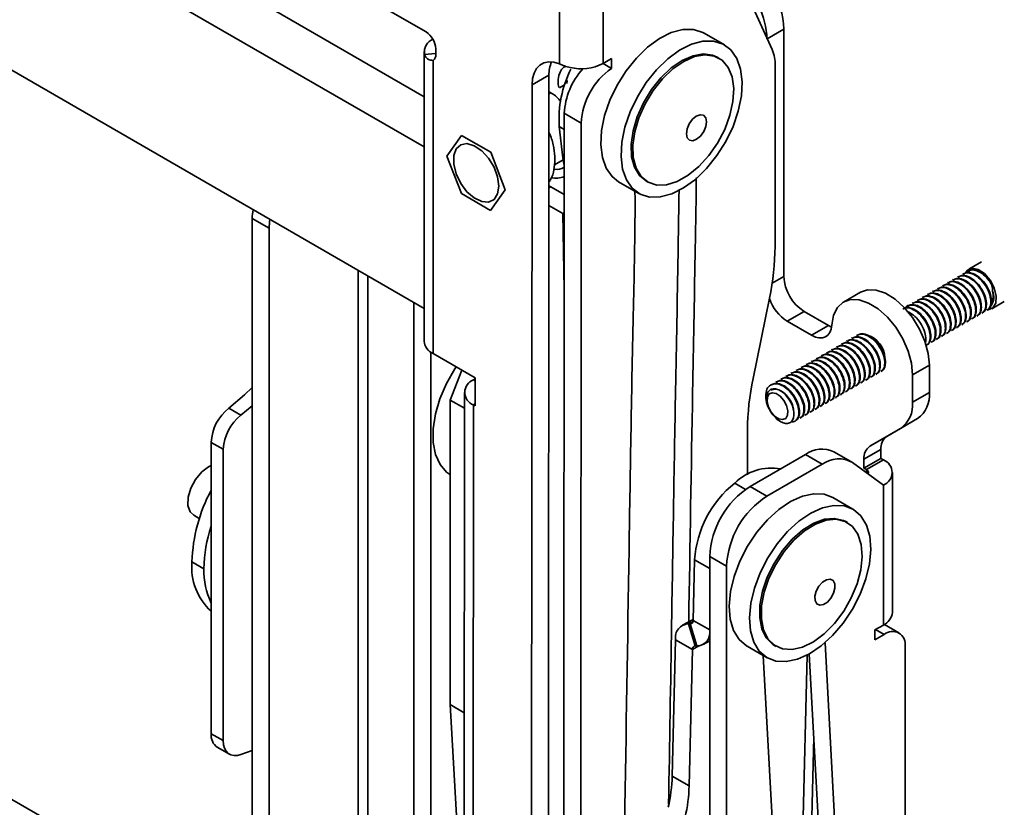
# Model space of a CAD drawing. Header units: millimetres. Extents: x 2 to 1120, y -2 to 861.
# Tile 171 of 226: x 886 to 922, y 620 to 650. Entities that reach past the tile are written whole.
import ezdxf

# ---------------------------------------------------------------- set-up
doc = ezdxf.new("R2010")
doc.units = ezdxf.units.MM

msp = doc.modelspace()

# ---------------------------------------------------------------- linework, layer by layer
at = {"color": 7, "linetype": 'Continuous', "lineweight": 35}
for p, q in [((862.9137, 671.0847), (900.9344, 649.1359)), ((900.8616, 638.8955), (859.8924, 662.5465)), ((913.75, 648.4837), (911.2594, 653.9613)), ((905.8797, 652.8531), (905.8769, 647.9522)), ((907.4885, 647.9672), (907.4913, 652.8524)), ((914.1882, 649.2422), (914.1882, 640.0819)), ((911.9863, 648.6575), (911.238, 649.0896)), ((901.2933, 648.5136), (901.2932, 648.3061)), ((900.867, 648.4096), (900.8609, 637.6903)), ((901.2807, 648.3397), (900.8824, 648.3017)), ((901.1946, 637.2251), (901.2009, 648.0817)), ((907.4885, 647.9672), (907.8016, 648.1478)), ((907.8016, 648.1478), (907.8014, 647.7861)), ((911.7816, 648.1647), (911.7218, 648.1993)), ((907.4881, 647.967), (907.8014, 647.7861)), ((913.8648, 647.8851), (913.8609, 641.1884)), ((905.4845, 647.5333), (904.8583, 647.1723)), ((905.4589, 602.8678), (905.4845, 647.5333)), ((906.1537, 647.2237), (906.157, 647.3335)), ((904.8583, 647.1723), (904.8327, 602.5067)), ((906.0659, 647.1731), (905.8709, 647.0607)), ((905.5557, 646.879), (905.4841, 646.8377)), ((906.0555, 646.1223), (906.0303, 602.1742)), ((906.6817, 645.7608), (906.0555, 646.1223)), ((906.0009, 644.4765), (905.868, 645.6306)), ((906.6817, 645.7608), (906.6565, 601.8127)), ((901.7095, 644.5376), (902.2493, 645.3052)), ((902.2493, 645.3052), (903.3277, 644.6826)), ((902.2481, 643.1475), (901.7095, 644.5376)), ((903.3277, 644.6826), (903.8663, 643.2925)), ((905.6865, 644.2179), (906.0105, 644.4047)), ((905.5503, 643.4057), (905.4822, 643.4377)), ((905.5503, 643.4057), (906.0538, 643.1151)), ((908.0632, 643.5901), (908.8116, 643.1581)), ((909.0761, 643.6164), (909.136, 643.5819)), ((903.3265, 642.5249), (902.2481, 643.1475)), ((903.8663, 643.2925), (903.3265, 642.5249)), ((905.4818, 642.7085), (906.0043, 642.4069)), ((895.1218, 641.8684), (894.4956, 642.2299)), ((894.4956, 585.5914), (894.4956, 642.2299)), ((906.0043, 642.4069), (906.0533, 642.3802)), ((895.1218, 585.2298), (895.1218, 641.8684)), ((921.5052, 640.6177), (921.0373, 640.3477)), ((920.648, 640.074), (920.6246, 640.0605)), ((920.8351, 640.182), (920.8117, 640.1685)), ((920.0867, 639.75), (920.0634, 639.7365)), ((920.2738, 639.858), (920.2505, 639.8445)), ((920.4609, 639.966), (920.4375, 639.9525)), ((917.0214, 639.4958), (916.3952, 639.1342)), ((919.3384, 639.318), (919.315, 639.3045)), ((919.5255, 639.426), (919.5021, 639.4125)), ((919.7126, 639.534), (919.6892, 639.5205)), ((919.8997, 639.642), (919.8763, 639.6285)), ((900.4848, 581.4073), (900.4848, 639.113)), ((913.6559, 639.2809), (913.0446, 636.3006)), ((918.7771, 638.994), (918.7537, 638.9805)), ((918.9642, 639.102), (918.9408, 639.0885)), ((919.1513, 639.21), (919.1279, 639.1965)), ((921.8839, 638.8811), (922.3518, 639.1512)), ((914.3104, 638.4242), (914.9366, 638.7857)), ((915.8396, 638.2644), (914.9366, 638.7857)), ((921.3354, 638.6133), (921.3587, 638.6268)), ((921.5224, 638.7213), (921.5458, 638.7348)), ((921.7095, 638.8293), (921.7329, 638.8428)), ((915.2134, 637.9029), (914.3104, 638.4242)), ((915.2134, 637.9029), (915.8396, 638.2644)), ((915.9531, 638.2089), (915.8396, 638.2644)), ((920.7741, 638.2893), (920.7975, 638.3028)), ((920.9612, 638.3973), (920.9846, 638.4108)), ((921.1483, 638.5053), (921.1716, 638.5188)), ((916.9062, 637.9139), (916.8829, 637.9004)), ((920.0257, 637.8573), (920.0491, 637.8708)), ((920.2128, 637.9653), (920.2362, 637.9788)), ((920.3999, 638.0733), (920.4233, 638.0868)), ((920.587, 638.1813), (920.6104, 638.1948)), ((916.1579, 637.4819), (916.1345, 637.4684)), ((916.345, 637.5899), (916.3216, 637.5764)), ((916.5321, 637.6979), (916.5087, 637.6844)), ((916.7192, 637.8059), (916.6958, 637.7924)), ((919.4645, 637.5333), (919.4879, 637.5468)), ((919.6516, 637.6413), (919.6749, 637.6548)), ((919.8386, 637.7493), (919.862, 637.7628)), ((901.1111, 637.279), (901.1111, 581.7688)), ((901.1946, 637.2251), (902.7512, 636.3265)), ((915.5966, 637.1579), (915.5732, 637.1444)), ((915.7837, 637.2659), (915.7603, 637.2524)), ((915.9708, 637.3739), (915.9474, 637.3604)), ((915.0354, 636.8339), (915.012, 636.8204)), ((915.2224, 636.9419), (915.1991, 636.9284)), ((915.4095, 637.0499), (915.3861, 637.0364)), ((918.9502, 636.4371), (919.5764, 636.7986)), ((919.5764, 635.7861), (919.5764, 636.7986)), ((902.261, 636.6095), (901.8326, 635.5055)), ((914.287, 636.4019), (914.2636, 636.3884)), ((914.4741, 636.5099), (914.4507, 636.4964)), ((914.6612, 636.6179), (914.6378, 636.6044)), ((914.8483, 636.7259), (914.8249, 636.7124)), ((917.5936, 636.4533), (917.617, 636.4668)), ((917.7807, 636.5613), (917.8041, 636.5748)), ((918.9502, 635.4246), (918.9502, 636.4371)), ((902.7512, 636.2883), (902.6908, 636.2535)), ((902.7512, 636.3265), (902.7506, 635.2891)), ((913.9128, 636.1859), (913.8894, 636.1724)), ((914.0999, 636.2939), (914.0765, 636.2804)), ((916.8452, 636.0212), (916.8686, 636.0347)), ((917.0323, 636.1292), (917.0557, 636.1427)), ((917.2194, 636.2372), (917.2428, 636.2507)), ((917.4065, 636.3453), (917.4299, 636.3588)), ((902.357, 635.7889), (902.2995, 535.5118)), ((916.284, 635.6972), (916.3073, 635.7107)), ((916.471, 635.8052), (916.4944, 635.8187)), ((916.6581, 635.9132), (916.6815, 635.9267)), ((918.9502, 635.4246), (919.5764, 635.7861)), ((894.4956, 635.2904), (894.0777, 634.9471)), ((901.8326, 635.5055), (902.3566, 635.203)), ((901.8326, 624.2248), (901.8326, 635.5055)), ((902.6332, 534.861), (902.6908, 635.3237)), ((902.7506, 635.2891), (902.6908, 635.3237)), ((915.7227, 635.3732), (915.7461, 635.3867)), ((915.9098, 635.4812), (915.9332, 635.4947)), ((916.0969, 635.5892), (916.1203, 635.6027)), ((893.6304, 635.2053), (894.0777, 634.9471)), ((914.9743, 634.9412), (914.9977, 634.9547)), ((915.1614, 635.0492), (915.1848, 635.0627)), ((915.3485, 635.1572), (915.3719, 635.1707)), ((915.5356, 635.2652), (915.559, 635.2787)), ((914.6002, 634.7252), (914.6235, 634.7387)), ((914.7872, 634.8332), (914.8106, 634.8467)), ((917.9995, 634.1596), (919.138, 634.8171)), ((918.5118, 634.4556), (919.138, 634.8171)), ((912.8396, 634.393), (912.8386, 632.7385)), ((917.3733, 633.7981), (918.5118, 634.4556)), ((893.4213, 633.6806), (892.9741, 633.9387)), ((892.9741, 623.1505), (892.9741, 633.9387)), ((917.3733, 633.7981), (917.9995, 634.1596)), ((893.4213, 622.8923), (893.4213, 633.6806)), ((912.9358, 632.3052), (914.9832, 633.4871)), ((914.9832, 633.4871), (915.6094, 633.1256)), ((916.6676, 633.2304), (916.0414, 633.5919)), ((917.1541, 633.3136), (917.7803, 633.6751)), ((917.7803, 633.6751), (917.7803, 633.3417)), ((915.6094, 633.1256), (913.562, 631.9437)), ((917.8725, 632.3581), (916.7304, 633.1896)), ((917.1541, 632.9802), (917.7803, 633.3417)), ((917.1541, 632.9802), (917.1541, 633.3136)), ((917.2463, 632.927), (917.8725, 633.2885)), ((917.7803, 633.3417), (917.8725, 633.2885)), ((917.1541, 632.9802), (917.2463, 632.927)), ((918.2063, 627.6383), (918.2063, 632.8233)), ((912.9358, 632.3052), (913.562, 631.9437)), ((917.8725, 632.3581), (917.8725, 627.1731)), ((916.7454, 631.4599), (915.9971, 631.8919)), ((892.3282, 631.238), (892.5362, 631.1179)), ((916.5407, 630.9671), (916.4809, 631.0016)), ((892.7093, 629.2564), (892.2621, 629.5146)), ((892.2621, 629.514), (892.2621, 629.5146)), ((892.2621, 629.514), (892.7093, 629.2558)), ((910.8803, 629.5862), (910.8267, 627.3462)), ((911.4391, 629.7128), (912.0653, 629.3513)), ((911.4391, 618.6791), (911.4391, 629.7128)), ((892.7093, 629.2558), (892.7093, 629.2564)), ((912.0653, 618.3175), (912.0653, 629.3513)), ((910.8276, 627.3818), (910.4329, 627.1667)), ((910.6581, 627.2174), (910.9068, 626.4003)), ((910.7185, 627.2155), (910.6581, 627.2174)), ((910.7185, 627.2155), (910.9672, 626.3985)), ((917.5594, 626.9923), (917.8725, 627.1731)), ((917.5594, 626.6308), (917.5594, 626.9923)), ((918.4504, 626.8819), (917.9084, 627.1948)), ((910.1723, 626.6312), (910.0514, 621.5787)), ((910.1723, 626.6312), (910.7986, 626.2697)), ((911.1924, 626.4492), (911.4391, 626.5836)), ((917.9001, 626.8274), (917.5594, 626.6308)), ((910.7986, 626.2697), (910.6777, 621.2172)), ((910.9672, 626.3985), (910.9068, 626.4003)), ((912.8223, 626.3925), (913.5707, 625.9605)), ((913.8352, 626.4188), (913.8951, 626.3842)), ((915.7131, 626.5186), (916.946, 603.9535)), ((918.6784, 601.2451), (918.6784, 626.378)), ((914.7051, 602.5016), (913.4186, 626.0483)), ((916.3198, 604.315), (915.1295, 626.1014)), ((901.8326, 624.2248), (902.3502, 623.926)), ((902.0693, 619.8928), (901.8326, 624.2248)), ((892.9741, 623.1505), (893.4213, 622.8923)), ((914.7994, 602.147), (915.2985, 623.0076)), ((893.2021, 622.6466), (893.6493, 622.3884)), ((894.0777, 622.3836), (894.4956, 622.5229)), ((883.8194, 621.7382), (887.9041, 619.3802)), ((910.0514, 621.5787), (910.6777, 621.2172))]:
    msp.add_line(p, q, dxfattribs=at)
at = {"color": 8, "linetype": 'Continuous', "lineweight": 35}
for p, q in [((858.5872, 669.2828), (900.865, 644.8764)), ((900.866, 646.7367), (895.0476, 650.0956)), ((913.568, 648.8841), (914.1882, 649.2422)), ((905.868, 645.6306), (906.0551, 645.5225)), ((906.0009, 644.4765), (906.0545, 644.4455)), ((905.5503, 643.4057), (905.4822, 643.3649)), ((906.0534, 642.4363), (906.0043, 642.4069)), ((906.0043, 642.4069), (906.0517, 639.5963)), ((898.417, 640.3068), (898.417, 552.5385)), ((898.7762, 552.3312), (898.7762, 640.0994)), ((913.7541, 639.8313), (914.1882, 640.0819)), ((902.7512, 636.2186), (902.6908, 636.2535)), ((902.7507, 635.3582), (902.6908, 635.3237)), ((917.2463, 632.927), (917.2463, 632.814)), ((912.3659, 632.4287), (912.7673, 632.197)), ((910.8803, 629.5862), (911.4391, 629.2637)), ((910.6581, 627.2174), (910.8223, 627.3069)), ((910.8267, 627.3462), (911.4391, 626.9927)), ((910.7185, 627.2155), (910.8054, 627.2629)), ((917.9001, 626.8274), (917.5869, 627.0082)), ((910.7986, 626.2697), (911.0405, 626.4015)), ((914.552, 605.3053), (915.0485, 626.0575))]:
    msp.add_line(p, q, dxfattribs=at)
at = {"color": 7, "linetype": 'Continuous', "lineweight": 35, "flags": 128}
for points in [[(911.238, 649.0896), (911.1855, 649.1179), (910.8363, 649.2258), (910.4416, 649.2228), (910.0165, 649.109), (909.5774, 648.8887), (909.141, 648.5705), (908.7243, 648.1666), (908.3431, 647.6925), (908.0122, 647.1664), (907.7442, 646.6086), (907.5495, 646.0404), (907.4356, 645.4837), (907.4067, 644.96), (907.4641, 644.4892), (907.6055, 644.0896), (907.8256, 643.7764), (908.0632, 643.5901)], [(911.9338, 648.6859), (911.5847, 648.7938), (911.19, 648.7908), (910.7649, 648.6769), (910.3257, 648.4567), (909.8894, 648.1385), (909.4726, 647.7346), (909.0914, 647.2605), (908.7605, 646.7344), (908.4926, 646.1766), (908.2979, 645.6084), (908.1839, 645.0517), (908.1551, 644.5279), (908.2125, 644.0572), (908.3539, 643.6576), (908.5739, 643.3444), (908.8641, 643.1298), (909.2132, 643.0219), (909.6079, 643.0249), (910.033, 643.1387), (910.4722, 643.359), (910.9085, 643.6771), (911.3253, 644.0811), (911.7064, 644.5552), (912.0374, 645.0812), (912.3053, 645.6391), (912.5, 646.2073), (912.614, 646.764), (912.6428, 647.2877), (912.5854, 647.7585), (912.444, 648.1581), (912.224, 648.4713), (911.9338, 648.6859)], [(909.0972, 643.6046), (908.8388, 643.8149), (908.6533, 644.123), (908.5494, 644.5145), (908.5321, 644.9712), (908.602, 645.4717), (908.7559, 645.9926), (908.9867, 646.5096), (909.2835, 646.9984), (909.6325, 647.4362), (910.0173, 647.8025), (910.4199, 648.0802), (910.8216, 648.2564), (911.2035, 648.3228), (911.5478, 648.2762), (911.7218, 648.1993)], [(909.1571, 643.5701), (908.8986, 643.7803), (908.7132, 644.0884), (908.6093, 644.48), (908.5919, 644.9367), (908.6618, 645.4372), (908.8158, 645.9581), (909.0466, 646.475), (909.3434, 646.9638), (909.6923, 647.4016), (910.0771, 647.7679), (910.4798, 648.0457), (910.8815, 648.2218), (911.2634, 648.2882), (911.6077, 648.2416), (911.8982, 648.0843), (912.1215, 647.8236), (912.267, 647.4717), (912.328, 647.0451), (912.3015, 646.5637), (912.189, 646.05), (911.9955, 645.528), (911.7301, 645.0222), (911.4053, 644.5561), (911.0363, 644.1517), (910.6402, 643.8278), (910.2357, 643.5995), (909.8416, 643.4775), (909.4764, 643.4675), (909.1571, 643.5701)], [(904.8583, 647.1723), (904.8773, 647.4057), (904.9333, 647.61), (905.0246, 647.7788), (905.1483, 647.9069), (905.3005, 647.9901), (905.4764, 648.0259), (905.6706, 648.0131), (905.8769, 647.9522)], [(910.6894, 645.1292), (910.6064, 645.22), (910.5756, 645.367), (910.6018, 645.548), (910.681, 645.7354), (910.8011, 645.9006), (910.9438, 646.0185), (911.0874, 646.0711), (911.2101, 646.0505), (911.2931, 645.9598), (911.3239, 645.8127), (911.2977, 645.6317), (911.2185, 645.4444), (911.0984, 645.2792), (910.9557, 645.1613), (910.8121, 645.1086), (910.6894, 645.1292)], [(903.6291, 643.4295), (903.5837, 643.7713), (903.452, 644.1287), (903.2484, 644.4629), (902.9949, 644.7378), (902.719, 644.9235), (902.4505, 644.9999), (902.2186, 644.9588), (902.0484, 644.8046), (901.9583, 644.554), (901.9581, 644.2341), (902.0479, 643.8797), (902.2178, 643.5291), (902.4495, 643.2203), (902.7179, 642.9868), (902.9939, 642.8539), (903.2475, 642.836), (903.4514, 642.9351), (903.5833, 643.1403), (903.6291, 643.4295)], [(906.0009, 644.4765), (906.0415, 644.2498), (906.0544, 644.2015)], [(922.0376, 639.0966), (922.0549, 639.3556), (921.9817, 639.6541), (921.8292, 639.9464), (921.6206, 640.1883), (921.3877, 640.3427), (921.1658, 640.3863), (920.9889, 640.3124), (920.9183, 640.2202)], [(919.5764, 636.7986), (919.5347, 637.2276), (919.412, 637.6809), (919.2151, 638.1332), (918.955, 638.5592), (918.6462, 638.9354), (918.3057, 639.2406), (917.9528, 639.458), (917.6068, 639.5754), (917.2872, 639.5863), (917.0214, 639.4958)], [(918.9502, 636.4371), (918.9085, 636.8661), (918.7858, 637.3194), (918.5889, 637.7717), (918.3288, 638.1977), (918.0199, 638.5739), (917.6795, 638.8791), (917.3265, 639.0965), (916.9806, 639.2139), (916.661, 639.2248), (916.3855, 639.1286), (916.1695, 638.9306), (916.025, 638.6418), (915.9601, 638.2784)], [(921.7367, 638.8416), (921.7555, 638.8425), (921.9324, 638.9164), (922.0376, 639.0966)], [(915.2134, 637.9029), (915.3533, 637.8374), (915.4882, 637.8047), (915.6135, 637.8058), (915.7246, 637.8409), (915.8178, 637.9086), (915.8896, 638.0065), (915.9376, 638.1313), (915.9601, 638.2784)], [(901.8413, 632.7318), (901.6958, 632.8327), (901.4506, 633.1132), (901.2815, 633.4848), (901.1948, 633.933), (901.194, 634.4408), (901.279, 634.9885), (901.4467, 635.5552), (901.6905, 636.119), (902.0012, 636.6584), (902.0498, 636.7314)], [(893.6304, 635.2053), (894.207, 635.6926), (894.4956, 635.9753)], [(914.322, 634.9429), (914.3332, 635.1105), (914.2859, 635.3035), (914.1872, 635.4927), (914.0523, 635.6492), (913.9015, 635.7491), (913.758, 635.7773), (913.6435, 635.7295), (913.5755, 635.6129), (913.5643, 635.4453), (913.6116, 635.2522), (913.7103, 635.0631), (913.8453, 634.9066), (913.996, 634.8066), (914.1395, 634.7785), (914.254, 634.8263), (914.322, 634.9429)], [(892.3282, 631.238), (892.1978, 631.3654), (892.1166, 631.6037), (892.1248, 631.9084), (892.2213, 632.2427), (892.3945, 632.5665), (892.6235, 632.8405), (892.8808, 633.0319), (892.9741, 633.0755)], [(915.9971, 631.8919), (915.679, 632.0134), (915.2933, 632.0356), (914.8737, 631.9466), (914.4363, 631.7499), (913.9978, 631.453), (913.5752, 631.0672), (913.1846, 630.6075), (912.8411, 630.0915), (912.5579, 629.539), (912.3458, 628.9712), (912.2131, 628.41), (912.1648, 627.877), (912.2027, 627.3925), (912.3255, 626.9754), (912.5284, 626.6415), (912.8035, 626.4036), (912.8223, 626.3925)], [(917.0099, 628.3135), (917.2219, 628.8812), (917.3546, 629.4424), (917.403, 629.9755), (917.365, 630.4599), (917.2422, 630.8771), (917.0394, 631.211), (916.7642, 631.4488), (916.4274, 631.5814), (916.0417, 631.6036), (915.6221, 631.5146), (915.1846, 631.3179), (914.7462, 631.021), (914.3235, 630.6352), (913.933, 630.1755), (913.5895, 629.6595), (913.3062, 629.1069), (913.0942, 628.5392), (912.9615, 627.978), (912.9131, 627.445), (912.9511, 626.9605), (913.0739, 626.5434), (913.2767, 626.2094), (913.5519, 625.9716), (913.8887, 625.8391), (914.2744, 625.8168), (914.694, 625.9058), (915.1315, 626.1025), (915.5699, 626.3995), (915.9926, 626.7852), (916.3832, 627.2449), (916.7266, 627.761), (917.0099, 628.3135)], [(913.8352, 626.4188), (913.7757, 626.4564), (913.537, 626.6958), (913.3741, 627.0294), (913.2946, 627.4416), (913.3023, 627.913), (913.3967, 628.4218), (913.5735, 628.9441), (913.8244, 629.4554), (914.1376, 629.9319), (914.4985, 630.3512), (914.8903, 630.6939), (915.2946, 630.9437), (915.6926, 631.0892), (916.0655, 631.1234), (916.396, 631.0447), (916.4809, 631.0016)], [(916.7285, 630.8224), (916.9304, 630.5342), (917.0523, 630.1591), (917.0885, 629.7147), (917.0371, 629.2216), (916.9007, 628.7031), (916.6856, 628.1832), (916.4019, 627.6864), (916.0629, 627.2359), (915.6843, 626.8526), (915.2839, 626.5546), (914.8804, 626.3558), (914.4927, 626.2655), (914.1389, 626.2878), (913.8356, 626.4218), (913.5969, 626.6612), (913.434, 626.9948), (913.3545, 627.407), (913.3622, 627.8785), (913.4566, 628.3873), (913.6334, 628.9095), (913.8842, 629.4208), (914.1975, 629.8973), (914.5584, 630.3167), (914.9502, 630.6593), (915.3545, 630.9092), (915.7524, 631.0546), (916.1253, 631.0888), (916.4558, 631.0102), (916.7285, 630.8224)], [(916.0109, 628.8216), (916.0724, 628.7042), (916.0786, 628.5393), (916.0284, 628.352), (915.9296, 628.1708), (915.7972, 628.0234), (915.6513, 627.9321), (915.5142, 627.9109), (915.4067, 627.9629), (915.3452, 628.0803), (915.3391, 628.2452), (915.3893, 628.4325), (915.4881, 628.6137), (915.6205, 628.7611), (915.7664, 628.8524), (915.9035, 628.8736), (916.0109, 628.8216)], [(893.4213, 622.8923), (893.4334, 622.7414), (893.4694, 622.6091), (893.5281, 622.4996), (893.6077, 622.4163), (893.7057, 622.3619), (893.8192, 622.338), (893.9444, 622.3453), (894.0777, 622.3836)]]:
    msp.add_lwpolyline(points, dxfattribs=at)
at = {"color": 7, "linetype": 'Continuous', "lineweight": 35}
for centre, radius, start, end in [((910.9387, 649.0943), 3.2529, 2.60548, 57.39452), ((910.2852, 648.7265), 3.2804, 2.69258, 45.88412), ((901.3955, 648.3911), 0.5209, 111.95686, 189.88129), ((900.5139, 648.4786), 0.7802, 2.56651, 57.3897), ((912.416, 647.9177), 1.4491, 358.71235, 22.99161), ((901.0289, 648.2837), 0.2653, 310.41137, 4.83622), ((906.5914, 647.5674), 1.1074, 155.60716, 181.76634), ((909.9391, 645.9103), 4.0807, 153.0887, 183.93007), ((908.6642, 646.0003), 2.6116, 137.45218, 177.32138), ((906.6794, 649.5457), 1.7737, 256.75371, 297.14142), ((909.3037, 645.6333), 2.6251, 124.90899, 177.21609), ((896.3033, 642.2188), 1.8077, 169.36075, 179.64956), ((896.9295, 641.8573), 1.8077, 169.36075, 179.64956), ((904.2971, 641.2515), 9.564, 348.10898, 359.62167), ((915.813, 640.1559), 1.6265, 182.60548, 237.39452), ((920.7949, 639.2442), 1.2142, 26.85368, 55.3974), ((921.422, 639.3237), 0.54, 324.25562, 23.80375), ((915.1908, 639.7966), 1.6305, 199.24489, 237.31744), ((917.0068, 637.0327), 0.9221, 1.95224, 72.63765), ((901.4202, 637.7393), 0.5615, 185.00096, 246.31487), ((902.8669, 635.7886), 0.4971, 110.75117, 249.24886), ((922.4034, 634.3299), 9.564, 168.10898, 179.62167), ((918.5167, 635.6819), 1.0648, 305.69804, 5.62038), ((914.7866, 635.7638), 1.287, 188.96155, 216.12476), ((914.3737, 635.5689), 0.8288, 176.64318, 208.23268), ((917.8904, 635.3203), 1.0648, 305.69804, 5.62038), ((894.6917, 633.852), 1.7199, 128.10285, 177.10715), ((895.1389, 633.5938), 1.7199, 128.10285, 177.10715), ((918.3102, 633.7273), 0.5324, 125.69804, 185.62038), ((915.6016, 632.6372), 1.0511, 65.26709, 126.04336), ((917.684, 633.3657), 0.5324, 125.69804, 185.62038), ((916.2187, 632.3023), 1.0243, 60.02945, 126.50458), ((917.696, 632.8233), 0.4976, 290.78342, 69.21658), ((913.7331, 631.037), 1.9509, 80.11133, 134.49315), ((917.2084, 632.8242), 0.1095, 331.32509, 69.72218), ((914.8669, 629.3121), 3.996, 128.74691, 176.06672), ((898.3478, 629.2989), 6.0896, 151.93959, 177.97058), ((914.6886, 629.565), 3.2529, 122.60548, 177.39452), ((915.3148, 629.2035), 3.2529, 122.60548, 177.39452), ((898.0384, 629.1694), 5.3298, 161.83958, 179.06526), ((894.4599, 629.3184), 2.2065, 174.91425, 227.67154), ((895.4533, 629.1667), 2.7454, 178.13921, 205.44105), ((917.636, 627.6951), 0.5732, 294.37466, 354.3052), ((910.7135, 627.3298), 0.1144, 272.48317, 8.23032), ((910.6803, 626.7047), 0.5132, 92.48317, 188.23032), ((918.2039, 626.4549), 0.4807, 350.78596, 129.20329), ((910.9605, 626.8785), 0.4801, 270.80877, 355.43912), ((910.9118, 626.2861), 0.1144, 92.48317, 188.23032), ((893.5232, 623.0954), 0.5519, 174.273, 234.41482), ((904.1155, 621.7545), 5.9386, 347.05229, 358.30425), ((904.7417, 621.393), 5.9386, 347.05229, 358.30425)]:
    msp.add_arc(centre, radius, start, end, dxfattribs=at)
for points, knots in [([(900.8824, 648.3017), (900.8966, 648.2663), (900.9245, 648.1967), (901.0254, 648.0999), (901.1323, 648.0889), (901.2009, 648.0817)], [0, 0, 0, 0, 0.2705782, 0.5322202, 1, 1, 1, 1]), ([(906.0991, 647.8672), (906.0609, 647.8417), (905.9593, 647.7739), (905.8615, 647.5818), (905.8062, 647.345), (905.8355, 647.1543), (905.8466, 647.0824)], [0, 0, 0, 0, 0.1735544, 0.4616669, 0.7969976, 1, 1, 1, 1]), ([(906.2729, 647.8191), (906.2, 647.8374), (906.0543, 647.8737), (905.9359, 647.9261), (905.8769, 647.9522)], [0, 0, 0, 0, 0.5010039, 1, 1, 1, 1]), ([(905.4842, 646.9159), (905.5337, 646.8944), (905.6376, 646.8492), (905.797, 646.7094), (905.8884, 646.5909), (905.9204, 646.5495)], [0, 0, 0, 0, 0.3718451, 0.7806921, 1, 1, 1, 1]), ([(905.4823, 643.5714), (905.5093, 643.6098), (905.6, 643.7385), (905.6798, 644.0261), (905.7193, 644.418), (905.6724, 644.8479), (905.5897, 645.1949), (905.5046, 645.3777), (905.4833, 645.4233)], [0, 0, 0, 0, 0.0859257, 0.2878147, 0.4961598, 0.7093101, 0.9274809, 1, 1, 1, 1]), ([(906.0543, 644.1365), (906.0467, 644.1294), (905.9578, 644.0472), (905.8184, 644.0304), (905.6795, 644.0511), (905.6714, 644.0523)], [0, 0, 0, 0, 0.0810311, 0.9462673, 1, 1, 1, 1]), ([(905.5744, 643.7358), (905.6543, 643.7257), (905.8242, 643.7042), (905.9745, 643.7562), (906.0541, 643.7837)], [0, 0, 0, 0, 0.4699333, 1, 1, 1, 1]), ([(910.945, 643.7412), (910.9448, 643.7143), (910.9354, 642.7525), (910.8861, 640.1137), (910.7851, 634.6536), (910.7098, 630.1375), (910.6624, 627.2917)], [0, 0, 0, 0, 0.004927, 0.176143, 0.4808491, 1, 1, 1, 1]), ([(908.116, 609.6468), (908.2313, 616.4261), (908.3972, 626.1891), (908.5653, 637.2476), (908.681, 641.6917), (908.6732, 643.1104), (908.6725, 643.2384)], [0, 0, 0, 0, 0.6052816, 0.871688, 0.9884275, 1, 1, 1, 1]), ([(910.3062, 643.2704), (910.2956, 642.583), (910.2595, 640.2267), (910.1536, 634.8776), (910.042, 627.9923), (909.9552, 622.7757), (909.918, 620.5405)], [0, 0, 0, 0, 0.09081107, 0.31131105, 0.70492275, 1, 1, 1, 1]), ([(920.6305, 640.0494), (920.669, 640.071), (920.7655, 640.1252), (920.9768, 640.0833), (921.2136, 639.9419), (921.4291, 639.7117), (921.5896, 639.4354), (921.6724, 639.1485), (921.6649, 638.909), (921.6044, 638.7611), (921.533, 638.7378), (921.5166, 638.7325)], [0, 0, 0, 0, 0.0847553, 0.2121059, 0.3361976, 0.4602894, 0.58764, 0.7099519, 0.8361976, 0.9624433, 1, 1, 1, 1]), ([(920.6538, 640.0629), (920.6924, 640.0845), (920.7889, 640.1387), (921.0002, 640.0968), (921.237, 639.9554), (921.4525, 639.7252), (921.613, 639.4489), (921.6958, 639.162), (921.6883, 638.9225), (921.6278, 638.7746), (921.5564, 638.7513), (921.54, 638.746)], [0, 0, 0, 0, 0.0847553, 0.2121059, 0.3361976, 0.4602894, 0.58764, 0.7099519, 0.8361976, 0.9624433, 1, 1, 1, 1]), ([(920.8175, 640.1574), (920.8561, 640.179), (920.9526, 640.2332), (921.1639, 640.1913), (921.4007, 640.0499), (921.6162, 639.8197), (921.7767, 639.5434), (921.8595, 639.2566), (921.852, 639.017), (921.7915, 638.8692), (921.7201, 638.8458), (921.7037, 638.8405)], [0, 0, 0, 0, 0.0847553, 0.2121059, 0.3361976, 0.4602894, 0.58764, 0.7099519, 0.8361976, 0.9624433, 1, 1, 1, 1]), ([(920.8409, 640.1709), (920.8795, 640.1925), (920.976, 640.2467), (921.1873, 640.2048), (921.4241, 640.0634), (921.6396, 639.8332), (921.8001, 639.5569), (921.8829, 639.2701), (921.8753, 639.0305), (921.8148, 638.8827), (921.7435, 638.8593), (921.7271, 638.854)], [0, 0, 0, 0, 0.0847553, 0.2121059, 0.3361976, 0.4602894, 0.58764, 0.7099519, 0.8361976, 0.9624433, 1, 1, 1, 1]), ([(921.0046, 640.2654), (921.0432, 640.287), (921.1396, 640.3412), (921.3511, 640.2993), (921.5872, 640.1578), (921.7674, 639.9683), (921.8506, 639.8364), (921.8782, 639.7926)], [0, 0, 0, 0, 0.16237, 0.406342, 0.6440708, 0.8817996, 1, 1, 1, 1]), ([(921.028, 640.2789), (921.0665, 640.3004), (921.1629, 640.3544), (921.3334, 640.3225), (921.4486, 640.2624), (921.4845, 640.2436)], [0, 0, 0, 0, 0.3141032, 0.7860644, 1, 1, 1, 1]), ([(919.8821, 639.6173), (919.9206, 639.639), (920.0171, 639.6931), (920.2285, 639.6513), (920.4653, 639.5098), (920.6808, 639.2797), (920.8413, 639.0033), (920.9241, 638.7165), (920.9165, 638.477), (920.856, 638.3291), (920.7846, 638.3058), (920.7683, 638.3005)], [0, 0, 0, 0, 0.0847553, 0.2121059, 0.3361976, 0.4602894, 0.58764, 0.7099519, 0.8361976, 0.9624433, 1, 1, 1, 1]), ([(919.9055, 639.6308), (919.944, 639.6525), (920.0405, 639.7066), (920.2518, 639.6648), (920.4887, 639.5233), (920.7042, 639.2932), (920.8647, 639.0168), (920.9475, 638.73), (920.9399, 638.4905), (920.8794, 638.3426), (920.808, 638.3193), (920.7916, 638.314)], [0, 0, 0, 0, 0.0847553, 0.2121059, 0.3361976, 0.4602894, 0.58764, 0.7099519, 0.8361976, 0.9624433, 1, 1, 1, 1]), ([(920.0692, 639.7254), (920.1077, 639.747), (920.2042, 639.8012), (920.4155, 639.7593), (920.6524, 639.6178), (920.8679, 639.3877), (921.0284, 639.1114), (921.1112, 638.8245), (921.1036, 638.585), (921.0431, 638.4371), (920.9717, 638.4138), (920.9554, 638.4085)], [0, 0, 0, 0, 0.0847553, 0.2121059, 0.3361976, 0.4602894, 0.58764, 0.7099519, 0.8361976, 0.9624433, 1, 1, 1, 1]), ([(920.0926, 639.7389), (920.1311, 639.7605), (920.2276, 639.8147), (920.4389, 639.7728), (920.6757, 639.6313), (920.8912, 639.4012), (921.0518, 639.1249), (921.1345, 638.838), (921.127, 638.5985), (921.0665, 638.4506), (920.9951, 638.4273), (920.9787, 638.422)], [0, 0, 0, 0, 0.08475532, 0.21210591, 0.33619763, 0.46028936, 0.58763995, 0.70995192, 0.83619763, 0.96244335, 1, 1, 1, 1]), ([(920.2563, 639.8334), (920.2948, 639.855), (920.3913, 639.9092), (920.6026, 639.8673), (920.8394, 639.7258), (921.055, 639.4957), (921.2155, 639.2194), (921.2982, 638.9325), (921.2907, 638.693), (921.2302, 638.5451), (921.1588, 638.5218), (921.1424, 638.5165)], [0, 0, 0, 0, 0.08475532, 0.21210591, 0.33619763, 0.46028936, 0.58763995, 0.70995192, 0.83619763, 0.96244335, 1, 1, 1, 1]), ([(920.2797, 639.8469), (920.3182, 639.8685), (920.4147, 639.9227), (920.626, 639.8808), (920.8628, 639.7393), (921.0783, 639.5092), (921.2388, 639.2329), (921.3216, 638.946), (921.3141, 638.7065), (921.2536, 638.5586), (921.1822, 638.5353), (921.1658, 638.53)], [0, 0, 0, 0, 0.0847553, 0.2121059, 0.3361976, 0.4602894, 0.58764, 0.7099519, 0.8361976, 0.9624433, 1, 1, 1, 1]), ([(920.4434, 639.9414), (920.4819, 639.963), (920.5784, 640.0172), (920.7897, 639.9753), (921.0265, 639.8338), (921.242, 639.6037), (921.4025, 639.3274), (921.4853, 639.0405), (921.4778, 638.801), (921.4173, 638.6531), (921.3459, 638.6298), (921.3295, 638.6245)], [0, 0, 0, 0, 0.0847553, 0.2121059, 0.3361976, 0.4602894, 0.58764, 0.7099519, 0.8361976, 0.9624433, 1, 1, 1, 1]), ([(920.4667, 639.9549), (920.5053, 639.9765), (920.6018, 640.0307), (920.8131, 639.9888), (921.0499, 639.8474), (921.2654, 639.6172), (921.4259, 639.3409), (921.5087, 639.054), (921.5012, 638.8145), (921.4407, 638.6666), (921.3693, 638.6433), (921.3529, 638.638)], [0, 0, 0, 0, 0.0847553, 0.2121059, 0.3361976, 0.4602894, 0.58764, 0.7099519, 0.8361976, 0.9624433, 1, 1, 1, 1]), ([(921.8782, 639.7926), (921.8938, 639.7215), (921.9125, 639.636), (921.9156, 639.5552), (921.9161, 639.5416)], [0, 0, 0, 0, 0.8318676, 1, 1, 1, 1]), ([(919.3208, 639.2933), (919.3594, 639.315), (919.4559, 639.3691), (919.6672, 639.3273), (919.904, 639.1858), (920.1195, 638.9557), (920.28, 638.6793), (920.3628, 638.3925), (920.3552, 638.153), (920.2948, 638.0051), (920.2234, 637.9818), (920.207, 637.9765)], [0, 0, 0, 0, 0.0847553, 0.2121059, 0.3361976, 0.4602894, 0.58764, 0.7099519, 0.8361976, 0.9624433, 1, 1, 1, 1]), ([(919.3442, 639.3068), (919.3828, 639.3285), (919.4792, 639.3826), (919.6906, 639.3408), (919.9274, 639.1993), (920.1429, 638.9692), (920.3034, 638.6928), (920.3862, 638.406), (920.3786, 638.1665), (920.3181, 638.0186), (920.2468, 637.9953), (920.2304, 637.99)], [0, 0, 0, 0, 0.0847553, 0.2121059, 0.3361976, 0.4602894, 0.58764, 0.7099519, 0.8361976, 0.9624433, 1, 1, 1, 1]), ([(919.5079, 639.4013), (919.5465, 639.423), (919.643, 639.4771), (919.8543, 639.4353), (920.0911, 639.2938), (920.3066, 639.0637), (920.4671, 638.7873), (920.5499, 638.5005), (920.5423, 638.261), (920.4818, 638.1131), (920.4105, 638.0898), (920.3941, 638.0845)], [0, 0, 0, 0, 0.0847553, 0.2121059, 0.3361976, 0.4602894, 0.58764, 0.7099519, 0.8361976, 0.9624433, 1, 1, 1, 1]), ([(919.5313, 639.4148), (919.5699, 639.4365), (919.6663, 639.4906), (919.8777, 639.4488), (920.1145, 639.3073), (920.33, 639.0772), (920.4905, 638.8008), (920.5733, 638.514), (920.5657, 638.2745), (920.5052, 638.1266), (920.4338, 638.1033), (920.4175, 638.098)], [0, 0, 0, 0, 0.0847553, 0.2121059, 0.3361976, 0.4602894, 0.58764, 0.7099519, 0.8361976, 0.9624433, 1, 1, 1, 1]), ([(919.695, 639.5093), (919.7336, 639.531), (919.83, 639.5851), (920.0414, 639.5433), (920.2782, 639.4018), (920.4937, 639.1717), (920.6542, 638.8953), (920.737, 638.6085), (920.7294, 638.369), (920.6689, 638.2211), (920.5975, 638.1978), (920.5812, 638.1925)], [0, 0, 0, 0, 0.0847553, 0.2121059, 0.3361976, 0.4602894, 0.58764, 0.7099519, 0.8361976, 0.9624433, 1, 1, 1, 1]), ([(919.7184, 639.5228), (919.7569, 639.5445), (919.8534, 639.5986), (920.0647, 639.5568), (920.3016, 639.4153), (920.5171, 639.1852), (920.6776, 638.9088), (920.7604, 638.622), (920.7528, 638.3825), (920.6923, 638.2346), (920.6209, 638.2113), (920.6046, 638.206)], [0, 0, 0, 0, 0.08475532, 0.21210591, 0.33619763, 0.46028936, 0.58763995, 0.70995192, 0.83619763, 0.96244335, 1, 1, 1, 1]), ([(921.9161, 639.5416), (921.9171, 639.537), (921.9347, 639.4556), (921.9431, 639.3108), (921.9157, 639.1719), (921.8733, 639.1317), (921.8649, 639.1237)], [0, 0, 0, 0, 0.0271378, 0.4777139, 0.896828, 1, 1, 1, 1]), ([(918.5959, 638.8748), (918.6344, 638.8965), (918.7309, 638.9506), (918.9422, 638.9088), (919.179, 638.7673), (919.3945, 638.5372), (919.555, 638.2608), (919.6378, 637.974), (919.6303, 637.7344), (919.5698, 637.5866), (919.4984, 637.5633), (919.482, 637.558)], [0, 0, 0, 0, 0.0847553, 0.2121059, 0.3361976, 0.4602894, 0.58764, 0.7099519, 0.8361976, 0.9624433, 1, 1, 1, 1]), ([(918.6723, 638.8934), (918.6827, 638.912), (918.7273, 638.9919), (918.8797, 639.0361), (919.1036, 639.0069), (919.3433, 638.8609), (919.5581, 638.632), (919.7188, 638.3553), (919.8015, 638.0685), (919.794, 637.8289), (919.7335, 637.6811), (919.6621, 637.6578), (919.6457, 637.6525)], [0, 0, 0, 0, 0.0346101, 0.1484147, 0.2669075, 0.3823681, 0.4978287, 0.6163214, 0.7301261, 0.8475908, 0.9650556, 1, 1, 1, 1]), ([(918.783, 638.9828), (918.8215, 639.0045), (918.918, 639.0586), (919.1293, 639.0168), (919.3661, 638.8753), (919.5816, 638.6452), (919.7421, 638.3688), (919.8249, 638.082), (919.8174, 637.8424), (919.7569, 637.6946), (919.6855, 637.6713), (919.6691, 637.666)], [0, 0, 0, 0, 0.0847553, 0.2121059, 0.3361976, 0.4602894, 0.58764, 0.7099519, 0.8361976, 0.9624433, 1, 1, 1, 1]), ([(918.9467, 639.0773), (918.9852, 639.099), (919.0817, 639.1531), (919.293, 639.1113), (919.5298, 638.9698), (919.7453, 638.7397), (919.9058, 638.4633), (919.9886, 638.1765), (919.9811, 637.937), (919.9206, 637.7891), (919.8492, 637.7658), (919.8328, 637.7605)], [0, 0, 0, 0, 0.0847553, 0.2121059, 0.3361976, 0.4602894, 0.58764, 0.7099519, 0.8361976, 0.9624433, 1, 1, 1, 1]), ([(918.97, 639.0908), (919.0086, 639.1125), (919.1051, 639.1666), (919.3164, 639.1248), (919.5532, 638.9833), (919.7687, 638.7532), (919.9292, 638.4768), (920.012, 638.19), (920.0045, 637.9505), (919.944, 637.8026), (919.8726, 637.7793), (919.8562, 637.774)], [0, 0, 0, 0, 0.08475532, 0.21210591, 0.33619763, 0.46028936, 0.58763995, 0.70995192, 0.83619763, 0.96244335, 1, 1, 1, 1]), ([(919.1337, 639.1853), (919.1723, 639.207), (919.2688, 639.2611), (919.4801, 639.2193), (919.7169, 639.0778), (919.9324, 638.8477), (920.0929, 638.5713), (920.1757, 638.2845), (920.1682, 638.045), (920.1077, 637.8971), (920.0363, 637.8738), (920.0199, 637.8685)], [0, 0, 0, 0, 0.08475532, 0.21210591, 0.33619763, 0.46028936, 0.58763995, 0.70995192, 0.83619763, 0.96244335, 1, 1, 1, 1]), ([(919.1571, 639.1988), (919.1957, 639.2205), (919.2922, 639.2746), (919.5035, 639.2328), (919.7403, 639.0913), (919.9558, 638.8612), (920.1163, 638.5848), (920.1991, 638.298), (920.1915, 638.0585), (920.131, 637.9106), (920.0597, 637.8873), (920.0433, 637.882)], [0, 0, 0, 0, 0.0847553, 0.2121059, 0.3361976, 0.4602894, 0.58764, 0.7099519, 0.8361976, 0.9624433, 1, 1, 1, 1]), ([(918.6662, 638.9015), (918.6753, 638.9058), (918.7443, 638.9384), (918.9206, 638.8914), (919.1552, 638.7548), (919.3713, 638.5234), (919.5316, 638.2474), (919.6145, 637.9605), (919.6069, 637.721), (919.5464, 637.5731), (919.475, 637.5498), (919.4586, 637.5445)], [0, 0, 0, 0, 0.0207546, 0.1570105, 0.2897796, 0.4225488, 0.5588047, 0.6896696, 0.8247434, 0.9598171, 1, 1, 1, 1]), ([(918.7573, 638.7841), (918.8355, 638.7438), (918.992, 638.6633), (919.207, 638.4286), (919.3697, 638.1511), (919.4446, 637.873), (919.46, 637.6854), (919.4275, 637.6275), (919.4256, 637.624)], [0, 0, 0, 0, 0.1962902, 0.3925803, 0.5940254, 0.7875003, 0.9871976, 1, 1, 1, 1]), ([(916.7016, 637.7813), (916.7401, 637.8029), (916.8366, 637.8571), (917.0479, 637.8152), (917.2848, 637.6738), (917.5003, 637.4437), (917.6608, 637.1673), (917.7436, 636.8805), (917.736, 636.6409), (917.6755, 636.4931), (917.6041, 636.4698), (917.5878, 636.4644)], [0, 0, 0, 0, 0.0847553, 0.2121059, 0.3361976, 0.4602894, 0.58764, 0.7099519, 0.8361976, 0.9624433, 1, 1, 1, 1]), ([(916.725, 637.7948), (916.7635, 637.8164), (916.86, 637.8706), (917.0713, 637.8287), (917.3081, 637.6873), (917.5237, 637.4572), (917.6842, 637.1808), (917.7669, 636.894), (917.7594, 636.6544), (917.6989, 636.5066), (917.6275, 636.4833), (917.6111, 636.4779)], [0, 0, 0, 0, 0.08475532, 0.21210591, 0.33619763, 0.46028936, 0.58763995, 0.70995192, 0.83619763, 0.96244335, 1, 1, 1, 1]), ([(916.8887, 637.8893), (916.9272, 637.9109), (917.0237, 637.9651), (917.235, 637.9232), (917.4718, 637.7818), (917.6874, 637.5517), (917.8479, 637.2753), (917.9307, 636.9885), (917.9231, 636.7489), (917.8626, 636.6011), (917.7912, 636.5778), (917.7748, 636.5724)], [0, 0, 0, 0, 0.0847553, 0.2121059, 0.3361976, 0.4602894, 0.58764, 0.7099519, 0.8361976, 0.9624433, 1, 1, 1, 1]), ([(916.9121, 637.9028), (916.9506, 637.9244), (917.0471, 637.9786), (917.2584, 637.9367), (917.4952, 637.7953), (917.7107, 637.5652), (917.8712, 637.2888), (917.954, 637.002), (917.9465, 636.7624), (917.886, 636.6146), (917.8146, 636.5913), (917.7982, 636.5859)], [0, 0, 0, 0, 0.0847553, 0.2121059, 0.3361976, 0.4602894, 0.58764, 0.7099519, 0.8361976, 0.9624433, 1, 1, 1, 1]), ([(916.1403, 637.4573), (916.1789, 637.4789), (916.2754, 637.5331), (916.4867, 637.4912), (916.7235, 637.3498), (916.939, 637.1196), (917.0995, 636.8433), (917.1823, 636.5565), (917.1747, 636.3169), (917.1142, 636.1691), (917.0429, 636.1457), (917.0265, 636.1404)], [0, 0, 0, 0, 0.0847553, 0.2121059, 0.3361976, 0.4602894, 0.58764, 0.7099519, 0.8361976, 0.9624433, 1, 1, 1, 1]), ([(916.1637, 637.4708), (916.2023, 637.4924), (916.2987, 637.5466), (916.5101, 637.5047), (916.7469, 637.3633), (916.9624, 637.1331), (917.1229, 636.8568), (917.2057, 636.57), (917.1981, 636.3304), (917.1376, 636.1826), (917.0662, 636.1592), (917.0499, 636.1539)], [0, 0, 0, 0, 0.08475532, 0.21210591, 0.33619763, 0.46028936, 0.58763995, 0.70995192, 0.83619763, 0.96244335, 1, 1, 1, 1]), ([(916.3274, 637.5653), (916.366, 637.5869), (916.4624, 637.6411), (916.6738, 637.5992), (916.9106, 637.4578), (917.1261, 637.2276), (917.2866, 636.9513), (917.3694, 636.6645), (917.3618, 636.4249), (917.3013, 636.2771), (917.2299, 636.2538), (917.2136, 636.2484)], [0, 0, 0, 0, 0.0847553, 0.2121059, 0.3361976, 0.4602894, 0.58764, 0.7099519, 0.8361976, 0.9624433, 1, 1, 1, 1]), ([(916.3508, 637.5788), (916.3894, 637.6004), (916.4858, 637.6546), (916.6972, 637.6127), (916.934, 637.4713), (917.1495, 637.2411), (917.31, 636.9648), (917.3928, 636.678), (917.3852, 636.4384), (917.3247, 636.2906), (917.2533, 636.2673), (917.237, 636.2619)], [0, 0, 0, 0, 0.0847553, 0.2121059, 0.3361976, 0.4602894, 0.58764, 0.7099519, 0.8361976, 0.9624433, 1, 1, 1, 1]), ([(916.5145, 637.6733), (916.5531, 637.6949), (916.6495, 637.7491), (916.8609, 637.7072), (917.0977, 637.5658), (917.3132, 637.3356), (917.4737, 637.0593), (917.5565, 636.7725), (917.5489, 636.5329), (917.4884, 636.3851), (917.417, 636.3618), (917.4007, 636.3564)], [0, 0, 0, 0, 0.0847553, 0.2121059, 0.3361976, 0.4602894, 0.58764, 0.7099519, 0.8361976, 0.9624433, 1, 1, 1, 1]), ([(916.5379, 637.6868), (916.5764, 637.7084), (916.6729, 637.7626), (916.8842, 637.7207), (917.1211, 637.5793), (917.3366, 637.3491), (917.4971, 637.0728), (917.5799, 636.786), (917.5723, 636.5464), (917.5118, 636.3986), (917.4404, 636.3753), (917.4241, 636.3699)], [0, 0, 0, 0, 0.0847553, 0.2121059, 0.3361976, 0.4602894, 0.58764, 0.7099519, 0.8361976, 0.9624433, 1, 1, 1, 1]), ([(915.5791, 637.1333), (915.6176, 637.1549), (915.7141, 637.2091), (915.9254, 637.1672), (916.1622, 637.0257), (916.3777, 636.7956), (916.5382, 636.5193), (916.621, 636.2324), (916.6135, 635.9929), (916.553, 635.845), (916.4816, 635.8217), (916.4652, 635.8164)], [0, 0, 0, 0, 0.0847553, 0.2121059, 0.3361976, 0.4602894, 0.58764, 0.7099519, 0.8361976, 0.9624433, 1, 1, 1, 1]), ([(915.6024, 637.1468), (915.641, 637.1684), (915.7375, 637.2226), (915.9488, 637.1807), (916.1856, 637.0392), (916.4011, 636.8091), (916.5616, 636.5328), (916.6444, 636.2459), (916.6369, 636.0064), (916.5764, 635.8585), (916.505, 635.8352), (916.4886, 635.8299)], [0, 0, 0, 0, 0.0847553, 0.2121059, 0.3361976, 0.4602894, 0.58764, 0.7099519, 0.8361976, 0.9624433, 1, 1, 1, 1]), ([(915.7661, 637.2413), (915.8047, 637.2629), (915.9012, 637.3171), (916.1125, 637.2752), (916.3493, 637.1338), (916.5648, 636.9036), (916.7253, 636.6273), (916.8081, 636.3404), (916.8006, 636.1009), (916.7401, 635.953), (916.6687, 635.9297), (916.6523, 635.9244)], [0, 0, 0, 0, 0.08475532, 0.21210591, 0.33619763, 0.46028936, 0.58763995, 0.70995192, 0.83619763, 0.96244335, 1, 1, 1, 1]), ([(915.7895, 637.2548), (915.8281, 637.2764), (915.9246, 637.3306), (916.1359, 637.2887), (916.3727, 637.1473), (916.5882, 636.9171), (916.7487, 636.6408), (916.8315, 636.3539), (916.824, 636.1144), (916.7635, 635.9665), (916.6921, 635.9432), (916.6757, 635.9379)], [0, 0, 0, 0, 0.0847553, 0.2121059, 0.3361976, 0.4602894, 0.58764, 0.7099519, 0.8361976, 0.9624433, 1, 1, 1, 1]), ([(915.9532, 637.3493), (915.9918, 637.3709), (916.0883, 637.4251), (916.2996, 637.3832), (916.5364, 637.2418), (916.7519, 637.0116), (916.9124, 636.7353), (916.9952, 636.4484), (916.9877, 636.2089), (916.9272, 636.061), (916.8558, 636.0377), (916.8394, 636.0324)], [0, 0, 0, 0, 0.0847553, 0.2121059, 0.3361976, 0.4602894, 0.58764, 0.7099519, 0.8361976, 0.9624433, 1, 1, 1, 1]), ([(915.9766, 637.3628), (916.0152, 637.3844), (916.1117, 637.4386), (916.323, 637.3967), (916.5598, 637.2553), (916.7753, 637.0251), (916.9358, 636.7488), (917.0186, 636.4619), (917.011, 636.2224), (916.9505, 636.0745), (916.8792, 636.0512), (916.8628, 636.0459)], [0, 0, 0, 0, 0.08475532, 0.21210591, 0.33619763, 0.46028936, 0.58763995, 0.70995192, 0.83619763, 0.96244335, 1, 1, 1, 1]), ([(914.8307, 636.7012), (914.8693, 636.7229), (914.9657, 636.777), (915.1771, 636.7352), (915.4139, 636.5937), (915.6294, 636.3636), (915.7899, 636.0872), (915.8727, 635.8004), (915.8651, 635.5609), (915.8046, 635.413), (915.7332, 635.3897), (915.7169, 635.3844)], [0, 0, 0, 0, 0.08475532, 0.21210591, 0.33619763, 0.46028936, 0.58763995, 0.70995192, 0.83619763, 0.96244335, 1, 1, 1, 1]), ([(914.8541, 636.7147), (914.8926, 636.7364), (914.9891, 636.7905), (915.2004, 636.7487), (915.4373, 636.6072), (915.6528, 636.3771), (915.8133, 636.1007), (915.8961, 635.8139), (915.8885, 635.5744), (915.828, 635.4265), (915.7566, 635.4032), (915.7403, 635.3979)], [0, 0, 0, 0, 0.0847553, 0.2121059, 0.3361976, 0.4602894, 0.58764, 0.7099519, 0.8361976, 0.9624433, 1, 1, 1, 1]), ([(915.0178, 636.8092), (915.0563, 636.8309), (915.1528, 636.885), (915.3641, 636.8432), (915.601, 636.7017), (915.8165, 636.4716), (915.977, 636.1952), (916.0598, 635.9084), (916.0522, 635.6689), (915.9917, 635.521), (915.9203, 635.4977), (915.904, 635.4924)], [0, 0, 0, 0, 0.0847553, 0.2121059, 0.3361976, 0.4602894, 0.58764, 0.7099519, 0.8361976, 0.9624433, 1, 1, 1, 1]), ([(915.0412, 636.8227), (915.0797, 636.8444), (915.1762, 636.8985), (915.3875, 636.8567), (915.6243, 636.7152), (915.8399, 636.4851), (916.0004, 636.2087), (916.0832, 635.9219), (916.0756, 635.6824), (916.0151, 635.5345), (915.9437, 635.5112), (915.9273, 635.5059)], [0, 0, 0, 0, 0.0847553, 0.2121059, 0.3361976, 0.4602894, 0.58764, 0.7099519, 0.8361976, 0.9624433, 1, 1, 1, 1]), ([(915.2049, 636.9172), (915.2434, 636.9389), (915.3399, 636.993), (915.5512, 636.9512), (915.788, 636.8097), (916.0036, 636.5796), (916.1641, 636.3032), (916.2469, 636.0164), (916.2393, 635.7769), (916.1788, 635.629), (916.1074, 635.6057), (916.091, 635.6004)], [0, 0, 0, 0, 0.0847553, 0.2121059, 0.3361976, 0.4602894, 0.58764, 0.7099519, 0.8361976, 0.9624433, 1, 1, 1, 1]), ([(915.2283, 636.9307), (915.2668, 636.9524), (915.3633, 637.0065), (915.5746, 636.9647), (915.8114, 636.8232), (916.0269, 636.5931), (916.1874, 636.3167), (916.2702, 636.0299), (916.2627, 635.7904), (916.2022, 635.6425), (916.1308, 635.6192), (916.1144, 635.6139)], [0, 0, 0, 0, 0.08475532, 0.21210591, 0.33619763, 0.46028936, 0.58763995, 0.70995192, 0.83619763, 0.96244335, 1, 1, 1, 1]), ([(915.392, 637.0253), (915.4305, 637.0469), (915.527, 637.1011), (915.7383, 637.0592), (915.9751, 636.9177), (916.1906, 636.6876), (916.3511, 636.4113), (916.4339, 636.1244), (916.4264, 635.8849), (916.3659, 635.737), (916.2945, 635.7137), (916.2781, 635.7084)], [0, 0, 0, 0, 0.0847553, 0.2121059, 0.3361976, 0.4602894, 0.58764, 0.7099519, 0.8361976, 0.9624433, 1, 1, 1, 1]), ([(915.4154, 637.0388), (915.4539, 637.0604), (915.5504, 637.1146), (915.7617, 637.0727), (915.9985, 636.9312), (916.214, 636.7011), (916.3745, 636.4248), (916.4573, 636.1379), (916.4498, 635.8984), (916.3893, 635.7505), (916.3179, 635.7272), (916.3015, 635.7219)], [0, 0, 0, 0, 0.0847553, 0.2121059, 0.3361976, 0.4602894, 0.58764, 0.7099519, 0.8361976, 0.9624433, 1, 1, 1, 1]), ([(914.2694, 636.3772), (914.308, 636.3989), (914.4045, 636.453), (914.6158, 636.4112), (914.8526, 636.2697), (915.0681, 636.0396), (915.2286, 635.7632), (915.3114, 635.4764), (915.3039, 635.2369), (915.2434, 635.089), (915.172, 635.0657), (915.1556, 635.0604)], [0, 0, 0, 0, 0.0847553, 0.2121059, 0.3361976, 0.4602894, 0.58764, 0.7099519, 0.8361976, 0.9624433, 1, 1, 1, 1]), ([(914.2928, 636.3907), (914.3314, 636.4124), (914.4279, 636.4665), (914.6392, 636.4247), (914.876, 636.2832), (915.0915, 636.0531), (915.252, 635.7767), (915.3348, 635.4899), (915.3272, 635.2504), (915.2667, 635.1025), (915.1954, 635.0792), (915.179, 635.0739)], [0, 0, 0, 0, 0.0847553, 0.2121059, 0.3361976, 0.4602894, 0.58764, 0.7099519, 0.8361976, 0.9624433, 1, 1, 1, 1]), ([(914.4565, 636.4852), (914.4951, 636.5069), (914.5916, 636.561), (914.8029, 636.5192), (915.0397, 636.3777), (915.2552, 636.1476), (915.4157, 635.8712), (915.4985, 635.5844), (915.4909, 635.3449), (915.4304, 635.197), (915.3591, 635.1737), (915.3427, 635.1684)], [0, 0, 0, 0, 0.0847553, 0.2121059, 0.3361976, 0.4602894, 0.58764, 0.7099519, 0.8361976, 0.9624433, 1, 1, 1, 1]), ([(914.4799, 636.4987), (914.5185, 636.5204), (914.6149, 636.5745), (914.8263, 636.5327), (915.0631, 636.3912), (915.2786, 636.1611), (915.4391, 635.8847), (915.5219, 635.5979), (915.5143, 635.3584), (915.4538, 635.2105), (915.3824, 635.1872), (915.3661, 635.1819)], [0, 0, 0, 0, 0.0847553, 0.2121059, 0.3361976, 0.4602894, 0.58764, 0.7099519, 0.8361976, 0.9624433, 1, 1, 1, 1]), ([(914.6436, 636.5932), (914.6822, 636.6149), (914.7786, 636.669), (914.99, 636.6272), (915.2268, 636.4857), (915.4423, 636.2556), (915.6028, 635.9792), (915.6856, 635.6924), (915.678, 635.4529), (915.6175, 635.305), (915.5461, 635.2817), (915.5298, 635.2764)], [0, 0, 0, 0, 0.0847553, 0.2121059, 0.3361976, 0.4602894, 0.58764, 0.7099519, 0.8361976, 0.9624433, 1, 1, 1, 1]), ([(914.667, 636.6067), (914.7056, 636.6284), (914.802, 636.6825), (915.0134, 636.6407), (915.2502, 636.4992), (915.4657, 636.2691), (915.6262, 635.9927), (915.709, 635.7059), (915.7014, 635.4664), (915.6409, 635.3185), (915.5695, 635.2952), (915.5532, 635.2899)], [0, 0, 0, 0, 0.08475532, 0.21210591, 0.33619763, 0.46028936, 0.58763995, 0.70995192, 0.83619763, 0.96244335, 1, 1, 1, 1]), ([(913.5153, 635.5634), (913.5161, 635.6652), (913.5176, 635.8588), (913.6427, 636.0456), (913.8244, 636.1245), (914.0532, 636.0896), (914.2917, 635.945), (914.5067, 635.7159), (914.6676, 635.4387), (914.7493, 635.1541), (914.7457, 634.9063), (914.6529, 634.7459), (914.5393, 634.6764), (914.4586, 634.6995), (914.4436, 634.7038)], [0, 0, 0, 0, 0.0989231, 0.1880421, 0.2743842, 0.3642832, 0.4518816, 0.5394801, 0.629379, 0.7157211, 0.8048401, 0.8939591, 0.9803011, 1, 1, 1, 1]), ([(913.7316, 636.0667), (913.7701, 636.0884), (913.8666, 636.1425), (914.0779, 636.1007), (914.3147, 635.9592), (914.5302, 635.7291), (914.6907, 635.4527), (914.7735, 635.1659), (914.766, 634.9263), (914.7055, 634.7785), (914.6341, 634.7552), (914.6177, 634.7499)], [0, 0, 0, 0, 0.08475532, 0.21210591, 0.33619763, 0.46028936, 0.58763995, 0.70995192, 0.83619763, 0.96244335, 1, 1, 1, 1]), ([(913.8953, 636.1612), (913.9338, 636.1829), (914.0303, 636.237), (914.2416, 636.1952), (914.4784, 636.0537), (914.6939, 635.8236), (914.8544, 635.5472), (914.9372, 635.2604), (914.9297, 635.0208), (914.8692, 634.873), (914.7978, 634.8497), (914.7814, 634.8444)], [0, 0, 0, 0, 0.0847553, 0.2121059, 0.3361976, 0.4602894, 0.58764, 0.7099519, 0.8361976, 0.9624433, 1, 1, 1, 1]), ([(913.9186, 636.1747), (913.9572, 636.1964), (914.0537, 636.2505), (914.265, 636.2087), (914.5018, 636.0672), (914.7173, 635.8371), (914.8778, 635.5607), (914.9606, 635.2739), (914.9531, 635.0343), (914.8926, 634.8865), (914.8212, 634.8632), (914.8048, 634.8579)], [0, 0, 0, 0, 0.0847553, 0.2121059, 0.3361976, 0.4602894, 0.58764, 0.7099519, 0.8361976, 0.9624433, 1, 1, 1, 1]), ([(914.0823, 636.2692), (914.1209, 636.2909), (914.2174, 636.345), (914.4287, 636.3032), (914.6655, 636.1617), (914.881, 635.9316), (915.0415, 635.6552), (915.1243, 635.3684), (915.1168, 635.1288), (915.0563, 634.981), (914.9849, 634.9577), (914.9685, 634.9524)], [0, 0, 0, 0, 0.0847553, 0.2121059, 0.3361976, 0.4602894, 0.58764, 0.7099519, 0.8361976, 0.9624433, 1, 1, 1, 1]), ([(914.1057, 636.2827), (914.1443, 636.3044), (914.2408, 636.3585), (914.4521, 636.3167), (914.6889, 636.1752), (914.9044, 635.9451), (915.0649, 635.6687), (915.1477, 635.3819), (915.1402, 635.1423), (915.0797, 634.9945), (915.0083, 634.9712), (914.9919, 634.9659)], [0, 0, 0, 0, 0.08475532, 0.21210591, 0.33619763, 0.46028936, 0.58763995, 0.70995192, 0.83619763, 0.96244335, 1, 1, 1, 1]), ([(913.747, 635.0051), (913.7922, 634.9482), (913.8925, 634.822), (914.0706, 634.6902), (914.2505, 634.6278), (914.4043, 634.6485), (914.5145, 634.7474), (914.5658, 634.9116), (914.5564, 635.1182), (914.4889, 635.3435), (914.3689, 635.559), (914.2141, 635.7404), (914.0423, 635.8693), (913.8722, 635.9283), (913.7234, 635.9152), (913.6121, 635.8342), (913.5594, 635.7209), (913.5493, 635.6405), (913.5464, 635.6175)], [0, 0, 0, 0, 0.05996732, 0.13288549, 0.2032472, 0.27299252, 0.34279636, 0.41025257, 0.47689602, 0.54358792, 0.60813333, 0.67167507, 0.73525602, 0.79688476, 0.85732496, 0.91779594, 0.97650156, 1, 1, 1, 1]), ([(913.7227, 635.8663), (913.7535, 635.8836), (913.8307, 635.9269), (913.9994, 635.8954), (914.1877, 635.7857), (914.3607, 635.6055), (914.4853, 635.3923), (914.547, 635.2191), (914.5444, 635.1449), (914.5439, 635.1306)], [0, 0, 0, 0, 0.1146531, 0.2869515, 0.4548254, 0.6226993, 0.7949977, 0.9604557, 1, 1, 1, 1]), ([(913.6435, 635.1769), (913.63, 635.2051), (913.603, 635.2617), (913.5545, 635.3894), (913.531, 635.4937), (913.5153, 635.5634)], [0, 0, 0, 0, 0.2489322, 0.4978341, 1, 1, 1, 1])]:
    msp.add_open_spline(points, degree=3, knots=knots, dxfattribs=at)

doc.saveas('drawing.dxf')
